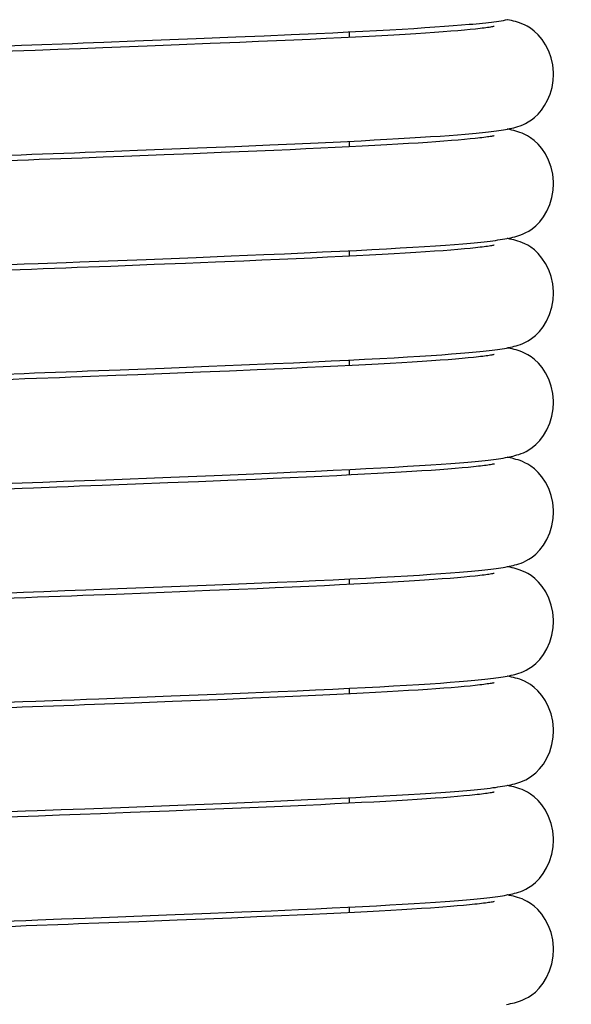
# Model space of a CAD drawing. Extents: x -559 to 3265, y -113 to 867.
# Tile 35 of 69: x 2974 to 2987, y 435 to 457. Entities that reach past the tile are written whole.
import ezdxf

# ---------------------------------------------------------------- set-up
doc = ezdxf.new("R2010")
doc.units = 0
doc.header["$LTSCALE"] = 2
doc.header["$MEASUREMENT"] = 0
doc.layers.get('0').update_dxf_attribs({"linetype": 'CONTINUOUS'})
doc.layers.get('DEFPOINTS').update_dxf_attribs({"linetype": 'CONTINUOUS'})
doc.layers.add('COSTRUZIONE', color=4, linetype='CONTINUOUS', lineweight=13)
doc.styles.add('ISO', font='tahoma.ttf')
doc.dimstyles.new('ISO-25', dxfattribs={"dimtxt": 20, "dimasz": 4, "dimexe": 1, "dimexo": 1.5, "dimgap": 1.5, "dimtad": 1, "dimdec": 0, "dimtxsty": 'ISO', "dimcen": 2.5, "dimclrd": 7, "dimclre": 7, "dimclrt": 7, "dimadec": 0, "dimazin": 0, "dimtfac": 1, "dimtdec": 0, "dimtmove": 0, "dimatfit": 3, "dimfxl": 1, "dimlwd": 13, "dimarcsym": 0})

# ---------------------------------------------------------------- blocks, each defined once
blk = doc.blocks.new('*D32')
at = {"layer": 'COSTRUZIONE', "color": 7, "lineweight": -2, "transparency": 16777216}
for p, q in [((2871.648, 599.245), (3041.657, 599.245)), ((2999.654, 73.672), (3041.657, 73.672))]:
    blk.add_line(p, q, dxfattribs=at)
at = {"layer": 'COSTRUZIONE', "color": 7, "lineweight": 13, "transparency": 16777216}
blk.add_line((3040.657, 77.672), (3040.657, 595.245), dxfattribs=at)
at = {"layer": 'COSTRUZIONE', "color": 7, "transparency": 16777216}
for points in [[(3039.99, 595.245), (3041.324, 595.245), (3040.657, 599.245)], [(3039.99, 77.672), (3041.324, 77.672), (3040.657, 73.672)]]:
    blk.add_solid(points, dxfattribs=at)
at = {"layer": 'DEFPOINTS', "color": 0, "transparency": 16777216}
for p in [(2870.148, 599.245), (3040.657, 599.245), (2998.154, 73.672)]:
    blk.add_point(p, dxfattribs=at)
at = {"layer": 'COSTRUZIONE', "color": 7, "transparency": 16777216, "insert": (3028.741, 336.459), "char_height": 20, "attachment_point": 5, "rotation": 90, "style": 'ISO'}
blk.add_mtext('525', dxfattribs=at)

msp = doc.modelspace()

# ---------------------------------------------------------------- linework, layer by layer
at = {"color": 7, "linetype": 'Continuous'}
for p, q in [((2982.206, 457.073), (2982.518, 457.089)), ((2982.518, 457.089), (2982.813, 457.106)), ((2982.813, 457.106), (2983.092, 457.122)), ((2983.092, 457.122), (2983.354, 457.137)), ((2983.354, 457.137), (2983.6, 457.153)), ((2983.6, 457.153), (2983.83, 457.168)), ((2983.83, 457.168), (2984.045, 457.183)), ((2984.045, 457.183), (2984.245, 457.198)), ((2984.349, 457.084), (2984.189, 457.071)), ((2984.245, 457.198), (2984.431, 457.213)), ((2984.494, 457.097), (2984.349, 457.084)), ((2984.431, 457.213), (2984.603, 457.228)), ((2984.625, 457.11), (2984.494, 457.097)), ((2984.743, 457.122), (2984.625, 457.11)), ((2977.074, 456.853), (2978.457, 456.907)), ((2978.457, 456.907), (2979.345, 456.943)), ((2979.345, 456.943), (2979.983, 456.97)), ((2979.983, 456.97), (2980.592, 456.996)), ((2980.654, 456.873), (2980.264, 456.856)), ((2980.592, 456.996), (2981.167, 457.023)), ((2981.027, 456.89), (2980.654, 456.873)), ((2981.384, 456.907), (2981.027, 456.89)), ((2981.167, 457.023), (2981.531, 457.04)), ((2981.722, 456.923), (2981.384, 456.907)), ((2981.531, 457.04), (2981.877, 457.057)), ((2982.044, 456.939), (2981.722, 456.923)), ((2981.877, 457.057), (2982.206, 457.073)), ((2981.904, 456.932), (2981.904, 457.058)), ((2982.349, 456.955), (2982.044, 456.939)), ((2982.637, 456.971), (2982.349, 456.955)), ((2982.907, 456.986), (2982.637, 456.971)), ((2983.161, 457.001), (2982.907, 456.986)), ((2983.399, 457.015), (2983.161, 457.001)), ((2983.62, 457.03), (2983.399, 457.015)), ((2983.825, 457.044), (2983.62, 457.03)), ((2984.015, 457.058), (2983.825, 457.044)), ((2984.189, 457.071), (2984.015, 457.058)), ((2977.349, 456.737), (2976.352, 456.699)), ((2976.372, 456.826), (2977.074, 456.853)), ((2978.073, 456.765), (2977.349, 456.737)), ((2978.77, 456.793), (2978.073, 456.765)), ((2979.434, 456.82), (2978.77, 456.793)), ((2979.857, 456.838), (2979.434, 456.82)), ((2980.264, 456.856), (2979.857, 456.838)), ((2982.744, 454.64), (2983.012, 454.655)), ((2983.012, 454.655), (2983.266, 454.67)), ((2983.266, 454.67), (2983.507, 454.685)), ((2983.507, 454.685), (2983.734, 454.7)), ((2983.734, 454.7), (2983.949, 454.714)), ((2983.949, 454.714), (2984.15, 454.729)), ((2984.15, 454.729), (2984.339, 454.744)), ((2984.339, 454.744), (2984.515, 454.758)), ((2984.624, 454.648), (2984.496, 454.635)), ((2984.515, 454.758), (2984.679, 454.773)), ((2984.74, 454.66), (2984.624, 454.648)), ((2977.132, 454.393), (2978.48, 454.446)), ((2978.48, 454.446), (2979.322, 454.48)), ((2979.322, 454.48), (2980.114, 454.514)), ((2980.114, 454.514), (2980.673, 454.538)), ((2980.921, 454.423), (2980.567, 454.407)), ((2980.673, 454.538), (2981.202, 454.562)), ((2981.261, 454.439), (2980.921, 454.423)), ((2981.202, 454.562), (2981.701, 454.586)), ((2981.587, 454.455), (2981.261, 454.439)), ((2981.899, 454.47), (2981.587, 454.455)), ((2981.701, 454.586), (2982.168, 454.609)), ((2982.195, 454.485), (2981.899, 454.47)), ((2981.904, 454.47), (2981.904, 454.596)), ((2982.168, 454.609), (2982.463, 454.625)), ((2982.477, 454.5), (2982.195, 454.485)), ((2982.463, 454.625), (2982.744, 454.64)), ((2982.744, 454.515), (2982.477, 454.5)), ((2982.996, 454.529), (2982.744, 454.515)), ((2983.232, 454.543), (2982.996, 454.529)), ((2983.454, 454.557), (2983.232, 454.543)), ((2983.662, 454.571), (2983.454, 454.557)), ((2983.855, 454.584), (2983.662, 454.571)), ((2984.035, 454.597), (2983.855, 454.584)), ((2984.201, 454.61), (2984.035, 454.597)), ((2984.355, 454.623), (2984.201, 454.61)), ((2984.496, 454.635), (2984.355, 454.623)), ((2976.824, 454.255), (2976.358, 454.237)), ((2976.43, 454.367), (2977.132, 454.393)), ((2977.732, 454.29), (2976.824, 454.255)), ((2978.387, 454.316), (2977.732, 454.29)), ((2979.018, 454.341), (2978.387, 454.316)), ((2979.622, 454.366), (2979.018, 454.341)), ((2980.199, 454.391), (2979.622, 454.366)), ((2980.567, 454.407), (2980.199, 454.391)), ((2983.048, 452.195), (2983.333, 452.212)), ((2983.333, 452.212), (2983.597, 452.229)), ((2983.597, 452.229), (2983.841, 452.245)), ((2983.841, 452.245), (2984.066, 452.261)), ((2984.066, 452.261), (2984.272, 452.277)), ((2984.272, 452.277), (2984.461, 452.292)), ((2977.331, 451.939), (2978.456, 451.984)), ((2978.456, 451.984), (2979.245, 452.015)), ((2979.245, 452.015), (2979.981, 452.046)), ((2979.981, 452.046), (2980.444, 452.066)), ((2980.444, 452.066), (2980.883, 452.086)), ((2980.883, 452.086), (2981.299, 452.105)), ((2981.414, 451.985), (2981.068, 451.968)), ((2981.299, 452.105), (2981.692, 452.124)), ((2981.746, 452.001), (2981.414, 451.985)), ((2981.692, 452.124), (2982.064, 452.142)), ((2982.061, 452.016), (2981.746, 452.001)), ((2981.904, 452.008), (2981.904, 452.134)), ((2982.36, 452.032), (2982.061, 452.016)), ((2982.064, 452.142), (2982.413, 452.16)), ((2982.644, 452.047), (2982.36, 452.032)), ((2982.413, 452.16), (2982.741, 452.178)), ((2982.911, 452.062), (2982.644, 452.047)), ((2982.741, 452.178), (2983.048, 452.195)), ((2983.163, 452.077), (2982.911, 452.062)), ((2983.399, 452.092), (2983.163, 452.077)), ((2983.62, 452.106), (2983.399, 452.092)), ((2983.825, 452.12), (2983.62, 452.106)), ((2984.015, 452.134), (2983.825, 452.12)), ((2984.189, 452.148), (2984.015, 452.134)), ((2984.349, 452.161), (2984.189, 452.148)), ((2984.495, 452.174), (2984.349, 452.161)), ((2984.626, 452.186), (2984.495, 452.174)), ((2984.744, 452.198), (2984.626, 452.186)), ((2978.214, 451.847), (2977.51, 451.82)), ((2978.887, 451.874), (2978.214, 451.847)), ((2979.527, 451.901), (2978.887, 451.874)), ((2979.935, 451.918), (2979.527, 451.901)), ((2980.328, 451.935), (2979.935, 451.918)), ((2980.705, 451.952), (2980.328, 451.935)), ((2981.068, 451.968), (2980.705, 451.952)), ((2983.488, 449.76), (2983.746, 449.777)), ((2983.746, 449.777), (2983.984, 449.793)), ((2983.984, 449.793), (2984.205, 449.81)), ((2978.738, 449.533), (2979.476, 449.563)), ((2979.476, 449.563), (2980.189, 449.593)), ((2980.189, 449.593), (2980.644, 449.613)), ((2980.644, 449.613), (2981.08, 449.633)), ((2981.08, 449.633), (2981.493, 449.653)), ((2981.493, 449.653), (2981.883, 449.671)), ((2981.964, 449.55), (2981.646, 449.534)), ((2981.883, 449.671), (2982.248, 449.69)), ((2981.904, 449.547), (2981.904, 449.673)), ((2982.267, 449.565), (2981.964, 449.55)), ((2982.248, 449.69), (2982.591, 449.708)), ((2982.554, 449.581), (2982.267, 449.565)), ((2982.826, 449.596), (2982.554, 449.581)), ((2982.591, 449.708), (2982.911, 449.726)), ((2983.082, 449.611), (2982.826, 449.596)), ((2982.911, 449.726), (2983.21, 449.743)), ((2983.322, 449.625), (2983.082, 449.611)), ((2983.21, 449.743), (2983.488, 449.76)), ((2983.547, 449.64), (2983.322, 449.625)), ((2983.756, 449.654), (2983.547, 449.64)), ((2983.951, 449.668), (2983.756, 449.654)), ((2984.13, 449.681), (2983.951, 449.668)), ((2984.295, 449.694), (2984.13, 449.681)), ((2984.445, 449.707), (2984.295, 449.694)), ((2984.581, 449.72), (2984.445, 449.707)), ((2984.703, 449.732), (2984.581, 449.72)), ((2977.142, 449.344), (2976.647, 449.325)), ((2976.741, 449.455), (2977.736, 449.493)), ((2977.863, 449.372), (2977.142, 449.344)), ((2977.736, 449.493), (2978.738, 449.533)), ((2978.552, 449.399), (2977.863, 449.372)), ((2979.207, 449.426), (2978.552, 449.399)), ((2979.827, 449.452), (2979.207, 449.426)), ((2980.221, 449.469), (2979.827, 449.452)), ((2980.6, 449.485), (2980.221, 449.469)), ((2980.964, 449.502), (2980.6, 449.485)), ((2981.313, 449.518), (2980.964, 449.502)), ((2981.646, 449.534), (2981.313, 449.518)), ((2983.736, 447.315), (2983.97, 447.331)), ((2983.97, 447.331), (2984.186, 447.346)), ((2984.186, 447.346), (2984.386, 447.362)), ((2984.386, 447.362), (2984.479, 447.37)), ((2979.581, 447.106), (2980.275, 447.135)), ((2980.275, 447.135), (2980.717, 447.155)), ((2980.717, 447.155), (2981.141, 447.174)), ((2981.141, 447.174), (2981.542, 447.193)), ((2981.542, 447.193), (2981.921, 447.212)), ((2981.904, 447.085), (2981.904, 447.211)), ((2981.921, 447.212), (2982.277, 447.23)), ((2982.537, 447.118), (2982.247, 447.103)), ((2982.277, 447.23), (2982.61, 447.247)), ((2982.81, 447.133), (2982.537, 447.118)), ((2982.61, 447.247), (2982.922, 447.265)), ((2983.068, 447.148), (2982.81, 447.133)), ((2982.922, 447.265), (2983.213, 447.282)), ((2983.31, 447.163), (2983.068, 447.148)), ((2983.213, 447.282), (2983.484, 447.298)), ((2983.536, 447.177), (2983.31, 447.163)), ((2983.484, 447.298), (2983.736, 447.315)), ((2983.747, 447.191), (2983.536, 447.177)), ((2983.943, 447.205), (2983.747, 447.191)), ((2984.124, 447.219), (2983.943, 447.205)), ((2984.289, 447.232), (2984.124, 447.219)), ((2984.441, 447.245), (2984.289, 447.232)), ((2984.578, 447.258), (2984.441, 447.245)), ((2984.7, 447.27), (2984.578, 447.258)), ((2976.421, 446.981), (2977.882, 447.037)), ((2977.814, 446.908), (2977.089, 446.88)), ((2978.508, 446.935), (2977.814, 446.908)), ((2977.882, 447.037), (2978.862, 447.076)), ((2979.167, 446.962), (2978.508, 446.935)), ((2978.862, 447.076), (2979.581, 447.106)), ((2979.792, 446.988), (2979.167, 446.962)), ((2980.189, 447.005), (2979.792, 446.988)), ((2980.57, 447.022), (2980.189, 447.005)), ((2980.936, 447.039), (2980.57, 447.022)), ((2981.287, 447.055), (2980.936, 447.039)), ((2981.622, 447.071), (2981.287, 447.055)), ((2981.943, 447.087), (2981.622, 447.071)), ((2982.247, 447.103), (2981.943, 447.087)), ((2977.089, 446.88), (2976.339, 446.851)), ((2984.182, 444.884), (2984.382, 444.9)), ((2984.382, 444.9), (2984.475, 444.908)), ((2979.589, 444.644), (2980.278, 444.674)), ((2980.278, 444.674), (2980.719, 444.693)), ((2980.719, 444.693), (2981.141, 444.712)), ((2981.141, 444.712), (2981.541, 444.731)), ((2981.541, 444.731), (2981.919, 444.75)), ((2981.904, 444.623), (2981.904, 444.749)), ((2981.919, 444.75), (2982.275, 444.768)), ((2982.275, 444.768), (2982.608, 444.785)), ((2982.872, 444.675), (2982.599, 444.66)), ((2982.608, 444.785), (2982.919, 444.803)), ((2983.129, 444.69), (2982.872, 444.675)), ((2982.919, 444.803), (2983.21, 444.82)), ((2983.369, 444.705), (2983.129, 444.69)), ((2983.21, 444.82), (2983.481, 444.836)), ((2983.594, 444.719), (2983.369, 444.705)), ((2983.481, 444.836), (2983.733, 444.853)), ((2983.803, 444.733), (2983.594, 444.719)), ((2983.733, 444.853), (2983.966, 444.869)), ((2983.996, 444.747), (2983.803, 444.733)), ((2983.966, 444.869), (2984.182, 444.884)), ((2984.174, 444.761), (2983.996, 444.747)), ((2984.338, 444.774), (2984.174, 444.761)), ((2984.486, 444.787), (2984.338, 444.774)), ((2984.62, 444.8), (2984.486, 444.787)), ((2984.739, 444.812), (2984.62, 444.8)), ((2976.687, 444.529), (2977.901, 444.576)), ((2978.086, 444.457), (2977.38, 444.429)), ((2977.901, 444.576), (2978.874, 444.615)), ((2978.765, 444.484), (2978.086, 444.457)), ((2979.415, 444.511), (2978.765, 444.484)), ((2978.874, 444.615), (2979.589, 444.644)), ((2979.83, 444.528), (2979.415, 444.511)), ((2980.231, 444.545), (2979.83, 444.528)), ((2980.617, 444.562), (2980.231, 444.545)), ((2980.988, 444.579), (2980.617, 444.562)), ((2981.343, 444.596), (2980.988, 444.579)), ((2981.681, 444.612), (2981.343, 444.596)), ((2982.004, 444.628), (2981.681, 444.612)), ((2982.31, 444.644), (2982.004, 444.628)), ((2982.599, 444.66), (2982.31, 444.644)), ((2977.38, 444.429), (2976.651, 444.401)), ((2980.73, 442.232), (2981.141, 442.251)), ((2981.141, 442.251), (2981.533, 442.269)), ((2981.533, 442.269), (2981.905, 442.287)), ((2981.904, 442.161), (2981.904, 442.287)), ((2981.905, 442.287), (2982.257, 442.305)), ((2982.257, 442.305), (2982.589, 442.323)), ((2982.589, 442.323), (2982.901, 442.34)), ((2982.901, 442.34), (2983.194, 442.357)), ((2983.235, 442.235), (2983.002, 442.221)), ((2983.194, 442.357), (2983.467, 442.374)), ((2983.455, 442.248), (2983.235, 442.235)), ((2983.66, 442.262), (2983.455, 442.248)), ((2983.467, 442.374), (2983.722, 442.39)), ((2983.852, 442.275), (2983.66, 442.262)), ((2983.722, 442.39), (2983.958, 442.406)), ((2984.031, 442.288), (2983.852, 442.275)), ((2983.958, 442.406), (2984.176, 442.422)), ((2984.197, 442.301), (2984.031, 442.288)), ((2984.176, 442.422), (2984.377, 442.438)), ((2984.351, 442.314), (2984.197, 442.301)), ((2984.492, 442.326), (2984.351, 442.314)), ((2984.377, 442.438), (2984.471, 442.446)), ((2984.621, 442.338), (2984.492, 442.326)), ((2984.737, 442.35), (2984.621, 442.338)), ((2977.888, 442.114), (2978.902, 442.154)), ((2978.542, 442.013), (2977.92, 441.989)), ((2979.143, 442.038), (2978.542, 442.013)), ((2978.902, 442.154), (2979.621, 442.184)), ((2979.721, 442.062), (2979.143, 442.038)), ((2979.621, 442.184), (2980.3, 442.213)), ((2980.276, 442.086), (2979.721, 442.062)), ((2980.631, 442.101), (2980.276, 442.086)), ((2980.3, 442.213), (2980.73, 442.232)), ((2980.974, 442.117), (2980.631, 442.101)), ((2981.304, 442.132), (2980.974, 442.117)), ((2981.622, 442.147), (2981.304, 442.132)), ((2981.926, 442.162), (2981.622, 442.147)), ((2982.216, 442.177), (2981.926, 442.162)), ((2982.492, 442.192), (2982.216, 442.177)), ((2982.754, 442.206), (2982.492, 442.192)), ((2983.002, 442.221), (2982.754, 442.206)), ((2977.058, 441.955), (2976.615, 441.938)), ((2977.92, 441.989), (2977.058, 441.955)), ((2980.968, 439.781), (2981.346, 439.798)), ((2981.346, 439.798), (2981.705, 439.816)), ((2981.705, 439.816), (2982.046, 439.833)), ((2981.904, 439.7), (2981.904, 439.825)), ((2982.046, 439.833), (2982.37, 439.849)), ((2982.37, 439.849), (2982.676, 439.866)), ((2982.676, 439.866), (2982.966, 439.882)), ((2982.966, 439.882), (2983.239, 439.898)), ((2983.239, 439.898), (2983.496, 439.914)), ((2983.64, 439.799), (2983.432, 439.785)), ((2983.496, 439.914), (2983.737, 439.929)), ((2983.835, 439.812), (2983.64, 439.799)), ((2983.737, 439.929), (2983.963, 439.945)), ((2984.016, 439.825), (2983.835, 439.812)), ((2983.963, 439.945), (2984.173, 439.96)), ((2984.184, 439.838), (2984.016, 439.825)), ((2984.173, 439.96), (2984.367, 439.975)), ((2984.339, 439.851), (2984.184, 439.838)), ((2984.482, 439.864), (2984.339, 439.851)), ((2984.367, 439.975), (2984.548, 439.99)), ((2984.612, 439.876), (2984.482, 439.864)), ((2984.73, 439.888), (2984.612, 439.876)), ((2976.748, 439.608), (2978.044, 439.658)), ((2978.044, 439.658), (2979.025, 439.698)), ((2979.025, 439.698), (2979.717, 439.726)), ((2979.66, 439.597), (2979.077, 439.573)), ((2980.219, 439.621), (2979.66, 439.597)), ((2979.717, 439.726), (2980.364, 439.754)), ((2980.578, 439.637), (2980.219, 439.621)), ((2980.364, 439.754), (2980.968, 439.781)), ((2980.924, 439.653), (2980.578, 439.637)), ((2981.258, 439.668), (2980.924, 439.653)), ((2981.578, 439.684), (2981.258, 439.668)), ((2981.885, 439.699), (2981.578, 439.684)), ((2982.179, 439.714), (2981.885, 439.699)), ((2982.458, 439.728), (2982.179, 439.714)), ((2982.723, 439.743), (2982.458, 439.728)), ((2982.974, 439.757), (2982.723, 439.743)), ((2983.21, 439.771), (2982.974, 439.757)), ((2983.432, 439.785), (2983.21, 439.771)), ((2976.973, 439.49), (2976.3, 439.464)), ((2977.842, 439.524), (2976.973, 439.49)), ((2978.471, 439.549), (2977.842, 439.524)), ((2979.077, 439.573), (2978.471, 439.549)), ((2981.517, 437.345), (2981.867, 437.362)), ((2981.867, 437.362), (2982.2, 437.379)), ((2981.904, 437.238), (2981.904, 437.364)), ((2982.2, 437.379), (2982.515, 437.395)), ((2982.515, 437.395), (2982.813, 437.411)), ((2982.813, 437.411), (2983.095, 437.427)), ((2983.095, 437.427), (2983.36, 437.443)), ((2983.36, 437.443), (2983.609, 437.459)), ((2983.609, 437.459), (2983.843, 437.475)), ((2983.843, 437.475), (2984.06, 437.49)), ((2984.335, 437.389), (2984.179, 437.376)), ((2984.478, 437.402), (2984.335, 437.389)), ((2984.359, 437.513), (2984.539, 437.528)), ((2984.609, 437.414), (2984.478, 437.402)), ((2984.727, 437.426), (2984.609, 437.414)), ((2977.784, 437.186), (2978.776, 437.226)), ((2978.776, 437.226), (2979.48, 437.255)), ((2979.823, 437.143), (2979.246, 437.118)), ((2979.48, 437.255), (2980.142, 437.283)), ((2980.376, 437.166), (2979.823, 437.143)), ((2980.142, 437.283), (2980.76, 437.31)), ((2980.729, 437.182), (2980.376, 437.166)), ((2981.071, 437.198), (2980.729, 437.182)), ((2980.76, 437.31), (2981.148, 437.327)), ((2981.399, 437.213), (2981.071, 437.198)), ((2981.148, 437.327), (2981.517, 437.345)), ((2981.715, 437.228), (2981.399, 437.213)), ((2982.016, 437.244), (2981.715, 437.228)), ((2982.304, 437.258), (2982.016, 437.244)), ((2982.578, 437.273), (2982.304, 437.258)), ((2982.838, 437.288), (2982.578, 437.273)), ((2983.083, 437.302), (2982.838, 437.288)), ((2983.313, 437.316), (2983.083, 437.302)), ((2983.53, 437.33), (2983.313, 437.316)), ((2983.732, 437.343), (2983.53, 437.33)), ((2983.921, 437.357), (2983.732, 437.343)), ((2976.94, 437.027), (2976.264, 437.001)), ((2978.646, 437.094), (2978.023, 437.069)), ((2979.246, 437.118), (2978.646, 437.094))]:
    msp.add_line(p, q, dxfattribs=at)
for points in [[(2984.603, 457.228), (2984.683, 457.235), (2984.761, 457.242), (2984.835, 457.25), (2984.906, 457.257), (2984.974, 457.264), (2985.039, 457.272), (2985.102, 457.279), (2985.161, 457.286), (2985.218, 457.294), (2985.272, 457.302), (2985.324, 457.309), (2985.374, 457.317), (2985.423, 457.326), (2985.469, 457.334)], [(2986.503, 456.101), (2986.502, 456.145), (2986.486, 456.313), (2986.449, 456.474), (2986.394, 456.627), (2986.323, 456.768), (2986.243, 456.89), (2986.158, 456.992), (2986.069, 457.076), (2985.985, 457.139), (2985.912, 457.184), (2985.849, 457.216), (2985.791, 457.241), (2985.737, 457.261), (2985.69, 457.277), (2985.644, 457.29), (2985.599, 457.302), (2985.556, 457.312), (2985.512, 457.321), (2985.467, 457.33), (2985.458, 457.332)], [(2985.165, 457.181), (2985.163, 457.181), (2985.156, 457.179), (2985.143, 457.176), (2985.126, 457.173), (2985.105, 457.169), (2985.079, 457.165), (2985.05, 457.16), (2985.016, 457.155), (2984.979, 457.15), (2984.939, 457.145), (2984.895, 457.139), (2984.848, 457.133), (2984.797, 457.128), (2984.743, 457.122)], [(2974.824, 456.641), (2974.57, 456.631), (2974.316, 456.621), (2973.561, 456.593)], [(2974.074, 456.739), (2974.522, 456.756), (2974.749, 456.765), (2974.978, 456.773), (2975.439, 456.791)], [(2976.352, 456.699), (2975.845, 456.679), (2975.59, 456.67), (2975.335, 456.66), (2974.824, 456.641)], [(2975.439, 456.791), (2975.671, 456.8), (2975.905, 456.808), (2976.372, 456.826)], [(2984.679, 454.773), (2984.757, 454.78), (2984.831, 454.787), (2984.902, 454.795), (2984.971, 454.802), (2985.036, 454.809), (2985.099, 454.817), (2985.159, 454.824), (2985.216, 454.832), (2985.271, 454.84), (2985.324, 454.847), (2985.374, 454.855), (2985.422, 454.864), (2985.469, 454.872), (2985.515, 454.881), (2985.561, 454.891), (2985.606, 454.902), (2985.652, 454.915), (2985.701, 454.929), (2985.753, 454.947), (2985.808, 454.968), (2985.868, 454.996), (2985.934, 455.031), (2986.003, 455.076), (2986.077, 455.133), (2986.153, 455.205), (2986.229, 455.294), (2986.302, 455.399), (2986.368, 455.52), (2986.425, 455.656), (2986.469, 455.804), (2986.496, 455.962), (2986.503, 456.101)], [(2986.503, 453.639), (2986.502, 453.683), (2986.485, 453.853), (2986.448, 454.016), (2986.391, 454.171), (2986.32, 454.312), (2986.24, 454.433), (2986.155, 454.533), (2986.069, 454.614), (2985.987, 454.676), (2985.916, 454.72), (2985.855, 454.752), (2985.797, 454.777), (2985.745, 454.797), (2985.698, 454.812), (2985.652, 454.826), (2985.608, 454.838), (2985.564, 454.848), (2985.519, 454.858), (2985.474, 454.867), (2985.458, 454.87)], [(2985.164, 454.719), (2985.162, 454.719), (2985.154, 454.717), (2985.141, 454.714), (2985.123, 454.711), (2985.102, 454.707), (2985.076, 454.703), (2985.046, 454.698), (2985.013, 454.693), (2984.975, 454.688), (2984.935, 454.682), (2984.891, 454.677), (2984.844, 454.671), (2984.794, 454.665), (2984.74, 454.66)], [(2975.405, 454.201), (2974.92, 454.183), (2974.676, 454.173), (2974.431, 454.164), (2973.939, 454.145)], [(2974.036, 454.276), (2974.515, 454.294), (2974.755, 454.303), (2974.995, 454.312), (2975.476, 454.33)], [(2976.358, 454.237), (2975.885, 454.219), (2975.646, 454.21), (2975.405, 454.201)], [(2975.476, 454.33), (2975.716, 454.339), (2975.954, 454.348), (2976.43, 454.367)], [(2984.461, 452.292), (2984.55, 452.299), (2984.635, 452.307), (2984.716, 452.314), (2984.793, 452.322), (2984.868, 452.329), (2984.939, 452.337), (2985.007, 452.344), (2985.072, 452.352), (2985.134, 452.359), (2985.194, 452.367), (2985.25, 452.375), (2985.304, 452.383), (2985.356, 452.391), (2985.405, 452.399), (2985.452, 452.407), (2985.498, 452.416), (2985.542, 452.425), (2985.586, 452.435), (2985.629, 452.446), (2985.673, 452.459), (2985.719, 452.473), (2985.767, 452.49), (2985.821, 452.512), (2985.881, 452.54), (2985.946, 452.576), (2986.02, 452.626), (2986.103, 452.695), (2986.191, 452.785), (2986.274, 452.894), (2986.351, 453.023), (2986.417, 453.171), (2986.466, 453.331), (2986.495, 453.499), (2986.503, 453.639)], [(2985.166, 452.258), (2985.164, 452.258), (2985.157, 452.256), (2985.144, 452.253), (2985.126, 452.25), (2985.105, 452.246), (2985.079, 452.241), (2985.05, 452.237), (2985.017, 452.232), (2984.98, 452.227), (2984.939, 452.221), (2984.896, 452.216), (2984.848, 452.21), (2984.798, 452.204), (2984.744, 452.198)], [(2986.504, 451.177), (2986.503, 451.219), (2986.486, 451.39), (2986.448, 451.553), (2986.393, 451.707), (2986.321, 451.848), (2986.241, 451.969), (2986.157, 452.069), (2986.072, 452.15), (2985.99, 452.212), (2985.92, 452.256), (2985.858, 452.288), (2985.801, 452.313), (2985.748, 452.334), (2985.7, 452.35), (2985.654, 452.364), (2985.608, 452.376), (2985.563, 452.387), (2985.517, 452.397), (2985.47, 452.406), (2985.458, 452.408)], [(2973.95, 451.811), (2974.583, 451.835), (2974.898, 451.847), (2975.522, 451.87)], [(2976.279, 451.772), (2975.773, 451.753), (2975.518, 451.743), (2975.262, 451.734), (2975.005, 451.724), (2974.748, 451.714), (2974.49, 451.704), (2973.977, 451.685)], [(2975.522, 451.87), (2975.831, 451.882), (2977.331, 451.939)], [(2977.51, 451.82), (2976.53, 451.782), (2976.279, 451.772)], [(2984.407, 449.826), (2984.502, 449.834), (2984.593, 449.841), (2984.679, 449.849), (2984.762, 449.857), (2984.84, 449.865), (2984.915, 449.873), (2984.986, 449.88), (2985.054, 449.888), (2985.118, 449.896), (2985.179, 449.904), (2985.237, 449.911), (2985.292, 449.919), (2985.345, 449.927), (2985.395, 449.935), (2985.442, 449.944), (2985.488, 449.952), (2985.533, 449.962), (2985.576, 449.971), (2985.618, 449.982), (2985.663, 449.994), (2985.709, 450.008), (2985.757, 450.024), (2985.811, 450.046), (2985.87, 450.073), (2985.934, 450.107), (2986.008, 450.155), (2986.093, 450.224), (2986.183, 450.314), (2986.268, 450.423), (2986.346, 450.551), (2986.414, 450.7), (2986.464, 450.86), (2986.495, 451.027), (2986.504, 451.177)], [(2984.205, 449.81), (2984.308, 449.818), (2984.407, 449.826)], [(2985.166, 449.796), (2985.165, 449.796), (2985.158, 449.795), (2985.146, 449.792), (2985.13, 449.789), (2985.109, 449.785), (2985.085, 449.781), (2985.056, 449.776), (2985.024, 449.771), (2984.988, 449.766), (2984.949, 449.761), (2984.907, 449.755), (2984.861, 449.75), (2984.812, 449.744), (2984.759, 449.738), (2984.703, 449.732)], [(2986.504, 448.716), (2986.503, 448.754), (2986.487, 448.924), (2986.45, 449.086), (2986.395, 449.24), (2986.324, 449.382), (2986.245, 449.503), (2986.162, 449.603), (2986.076, 449.685), (2985.995, 449.747), (2985.924, 449.792), (2985.862, 449.824), (2985.805, 449.85), (2985.753, 449.87), (2985.705, 449.886), (2985.659, 449.9), (2985.614, 449.913), (2985.57, 449.923), (2985.525, 449.933), (2985.479, 449.943), (2985.457, 449.947)], [(2974.118, 449.355), (2974.579, 449.373), (2974.812, 449.382), (2975.048, 449.391), (2975.524, 449.409)], [(2976.647, 449.325), (2975.886, 449.296), (2975.63, 449.286), (2975.372, 449.276), (2974.854, 449.256)], [(2975.524, 449.409), (2975.764, 449.418), (2976.007, 449.427), (2976.741, 449.455)], [(2974.854, 449.256), (2974.594, 449.247), (2974.334, 449.237), (2973.302, 449.197)], [(2984.479, 447.37), (2984.569, 447.377), (2984.655, 447.385), (2984.736, 447.393), (2984.815, 447.4), (2984.889, 447.408), (2984.96, 447.416), (2985.027, 447.423), (2985.092, 447.431), (2985.153, 447.438), (2985.211, 447.446), (2985.266, 447.454), (2985.319, 447.461), (2985.369, 447.469), (2985.417, 447.478), (2985.463, 447.486), (2985.507, 447.495), (2985.55, 447.504), (2985.593, 447.514), (2985.634, 447.524), (2985.678, 447.537), (2985.723, 447.551), (2985.77, 447.568), (2985.824, 447.589), (2985.883, 447.617), (2985.947, 447.653), (2986.021, 447.702), (2986.105, 447.772), (2986.193, 447.863), (2986.277, 447.973), (2986.353, 448.102), (2986.419, 448.25), (2986.467, 448.409), (2986.496, 448.575), (2986.504, 448.716)], [(2985.166, 447.335), (2985.165, 447.334), (2985.158, 447.333), (2985.146, 447.33), (2985.129, 447.327), (2985.109, 447.323), (2985.084, 447.319), (2985.056, 447.314), (2985.023, 447.309), (2984.987, 447.304), (2984.948, 447.299), (2984.905, 447.293), (2984.859, 447.288), (2984.81, 447.282), (2984.757, 447.276), (2984.7, 447.27)], [(2986.504, 446.254), (2986.503, 446.295), (2986.486, 446.465), (2986.449, 446.628), (2986.393, 446.783), (2986.322, 446.924), (2986.242, 447.045), (2986.158, 447.145), (2986.072, 447.226), (2985.991, 447.288), (2985.921, 447.332), (2985.859, 447.364), (2985.802, 447.389), (2985.749, 447.41), (2985.702, 447.426), (2985.656, 447.439), (2985.611, 447.451), (2985.567, 447.462), (2985.522, 447.472), (2985.476, 447.481), (2985.457, 447.485)], [(2974.083, 446.892), (2974.537, 446.909), (2974.767, 446.918), (2974.999, 446.927), (2975.467, 446.945)], [(2975.467, 446.945), (2975.704, 446.954), (2975.942, 446.963), (2976.421, 446.981)], [(2974.793, 446.792), (2974.533, 446.783), (2974.013, 446.763)], [(2976.339, 446.851), (2975.828, 446.832), (2975.57, 446.822), (2975.312, 446.812), (2974.793, 446.792)], [(2984.475, 444.908), (2984.565, 444.915), (2984.651, 444.923), (2984.733, 444.931), (2984.811, 444.938), (2984.886, 444.946), (2984.957, 444.953), (2985.024, 444.961), (2985.089, 444.969), (2985.15, 444.976), (2985.208, 444.984), (2985.264, 444.992), (2985.317, 444.999), (2985.367, 445.007), (2985.415, 445.015), (2985.462, 445.024), (2985.506, 445.033), (2985.55, 445.042), (2985.592, 445.052), (2985.634, 445.063), (2985.678, 445.075), (2985.723, 445.089), (2985.77, 445.106), (2985.823, 445.127), (2985.882, 445.155), (2985.946, 445.191), (2986.019, 445.239), (2986.103, 445.308), (2986.19, 445.399), (2986.274, 445.508), (2986.351, 445.637), (2986.417, 445.785), (2986.466, 445.944), (2986.496, 446.111), (2986.504, 446.254)], [(2986.504, 443.792), (2986.503, 443.829), (2986.487, 443.999), (2986.451, 444.161), (2986.396, 444.315), (2986.326, 444.456), (2986.247, 444.577), (2986.163, 444.678), (2986.078, 444.76), (2985.996, 444.823), (2985.926, 444.867), (2985.864, 444.9), (2985.807, 444.926), (2985.754, 444.946), (2985.707, 444.962), (2985.662, 444.976), (2985.617, 444.988), (2985.573, 444.999), (2985.529, 445.009), (2985.484, 445.018), (2985.457, 445.023)], [(2985.166, 444.873), (2985.164, 444.872), (2985.156, 444.871), (2985.143, 444.868), (2985.125, 444.864), (2985.104, 444.86), (2985.078, 444.856), (2985.048, 444.851), (2985.015, 444.846), (2984.978, 444.841), (2984.937, 444.836), (2984.893, 444.83), (2984.845, 444.824), (2984.794, 444.818), (2984.739, 444.812)], [(2974.108, 444.431), (2974.563, 444.449), (2974.793, 444.457), (2975.025, 444.466), (2975.493, 444.484)], [(2975.493, 444.484), (2975.73, 444.493), (2975.967, 444.502), (2976.687, 444.529)], [(2975.392, 444.353), (2974.877, 444.334), (2974.618, 444.324), (2974.357, 444.314), (2973.571, 444.284)], [(2976.651, 444.401), (2975.901, 444.373), (2975.648, 444.363), (2975.392, 444.353)], [(2984.471, 442.446), (2984.561, 442.453), (2984.647, 442.461), (2984.729, 442.469), (2984.807, 442.476), (2984.882, 442.484), (2984.953, 442.491), (2985.021, 442.499), (2985.085, 442.506), (2985.147, 442.514), (2985.205, 442.522), (2985.261, 442.529), (2985.314, 442.537), (2985.365, 442.545), (2985.414, 442.553), (2985.46, 442.562), (2985.505, 442.571), (2985.549, 442.58), (2985.592, 442.59), (2985.634, 442.601), (2985.679, 442.613), (2985.724, 442.628), (2985.771, 442.644), (2985.824, 442.666), (2985.883, 442.694), (2985.947, 442.73), (2986.02, 442.779), (2986.104, 442.847), (2986.191, 442.937), (2986.274, 443.046), (2986.351, 443.174), (2986.417, 443.322), (2986.466, 443.48), (2986.496, 443.647), (2986.504, 443.792)], [(2986.504, 441.331), (2986.503, 441.376), (2986.485, 441.547), (2986.447, 441.711), (2986.39, 441.865), (2986.318, 442.007), (2986.237, 442.128), (2986.152, 442.227), (2986.066, 442.308), (2985.985, 442.369), (2985.914, 442.413), (2985.852, 442.444), (2985.794, 442.469), (2985.742, 442.489), (2985.694, 442.505), (2985.648, 442.518), (2985.603, 442.53), (2985.558, 442.541), (2985.513, 442.551), (2985.466, 442.56), (2985.458, 442.561)], [(2985.164, 442.411), (2985.162, 442.41), (2985.154, 442.408), (2985.14, 442.405), (2985.122, 442.402), (2985.1, 442.398), (2985.074, 442.394), (2985.044, 442.389), (2985.011, 442.384), (2984.973, 442.379), (2984.933, 442.373), (2984.889, 442.368), (2984.841, 442.362), (2984.791, 442.356), (2984.737, 442.35)], [(2974.843, 441.998), (2975.417, 442.019), (2975.702, 442.03), (2975.985, 442.041), (2976.265, 442.051), (2977.888, 442.114)], [(2974.77, 441.868), (2974.532, 441.859), (2974.294, 441.85), (2973.572, 441.822)], [(2973.97, 441.964), (2974.553, 441.987), (2974.843, 441.998)], [(2976.615, 441.938), (2975.936, 441.912), (2975.706, 441.903), (2975.474, 441.895), (2975.241, 441.886), (2974.77, 441.868)], [(2984.548, 439.99), (2984.633, 439.998), (2984.714, 440.005), (2984.792, 440.013), (2984.867, 440.02), (2984.938, 440.028), (2985.006, 440.035), (2985.072, 440.043), (2985.134, 440.051), (2985.194, 440.058), (2985.25, 440.066), (2985.304, 440.074), (2985.356, 440.082), (2985.405, 440.09), (2985.452, 440.098), (2985.497, 440.107), (2985.542, 440.117), (2985.585, 440.126), (2985.627, 440.137), (2985.672, 440.15), (2985.717, 440.164), (2985.765, 440.181), (2985.819, 440.202), (2985.878, 440.23), (2985.942, 440.265), (2986.016, 440.314), (2986.1, 440.383), (2986.188, 440.473), (2986.273, 440.583), (2986.35, 440.712), (2986.416, 440.86), (2986.466, 441.019), (2986.495, 441.186), (2986.504, 441.331)], [(2986.503, 438.869), (2986.502, 438.913), (2986.485, 439.083), (2986.447, 439.247), (2986.391, 439.401), (2986.319, 439.543), (2986.239, 439.664), (2986.154, 439.763), (2986.068, 439.844), (2985.987, 439.906), (2985.916, 439.949), (2985.854, 439.981), (2985.797, 440.006), (2985.744, 440.026), (2985.697, 440.042), (2985.651, 440.056), (2985.605, 440.068), (2985.561, 440.078), (2985.515, 440.088), (2985.468, 440.098), (2985.458, 440.1)], [(2985.164, 439.949), (2985.162, 439.948), (2985.153, 439.946), (2985.139, 439.943), (2985.121, 439.94), (2985.099, 439.936), (2985.072, 439.931), (2985.041, 439.927), (2985.007, 439.922), (2984.969, 439.916), (2984.927, 439.911), (2984.883, 439.905), (2984.835, 439.9), (2984.784, 439.894), (2984.73, 439.888)], [(2974.875, 439.537), (2975.411, 439.557), (2975.68, 439.567), (2975.948, 439.578), (2976.748, 439.608)], [(2975.376, 439.429), (2974.905, 439.411), (2974.668, 439.402), (2974.429, 439.393), (2973.948, 439.375)], [(2974.078, 439.507), (2974.608, 439.527), (2974.875, 439.537)], [(2976.3, 439.464), (2975.841, 439.447), (2975.61, 439.438), (2975.376, 439.429)], [(2984.539, 437.528), (2984.624, 437.535), (2984.706, 437.543), (2984.784, 437.55), (2984.859, 437.558), (2984.93, 437.565), (2984.999, 437.573), (2985.064, 437.58), (2985.127, 437.588), (2985.187, 437.596), (2985.244, 437.603), (2985.299, 437.611), (2985.351, 437.619), (2985.4, 437.627), (2985.448, 437.636), (2985.494, 437.645), (2985.539, 437.654), (2985.582, 437.664), (2985.625, 437.675), (2985.67, 437.687), (2985.715, 437.701), (2985.763, 437.718), (2985.816, 437.739), (2985.875, 437.767), (2985.939, 437.802), (2986.012, 437.85), (2986.096, 437.918), (2986.185, 438.007), (2986.269, 438.116), (2986.347, 438.245), (2986.414, 438.393), (2986.464, 438.553), (2986.495, 438.721), (2986.503, 438.869)], [(2986.503, 436.407), (2986.502, 436.454), (2986.484, 436.625), (2986.446, 436.789), (2986.389, 436.944), (2986.316, 437.086), (2986.235, 437.206), (2986.15, 437.306), (2986.064, 437.386), (2985.983, 437.447), (2985.912, 437.49), (2985.85, 437.521), (2985.793, 437.546), (2985.741, 437.566), (2985.693, 437.581), (2985.647, 437.595), (2985.601, 437.607), (2985.557, 437.618), (2985.511, 437.627), (2985.464, 437.637), (2985.458, 437.638)], [(2984.179, 437.376), (2984.01, 437.363), (2983.921, 437.357)], [(2984.06, 437.49), (2984.164, 437.498), (2984.359, 437.513)], [(2985.164, 437.487), (2985.162, 437.486), (2985.153, 437.484), (2985.139, 437.482), (2985.121, 437.478), (2985.098, 437.474), (2985.071, 437.469), (2985.04, 437.465), (2985.006, 437.46), (2984.967, 437.454), (2984.926, 437.449), (2984.881, 437.443), (2984.833, 437.438), (2984.782, 437.432), (2984.727, 437.426)], [(2974.885, 437.076), (2975.418, 437.096), (2975.685, 437.106), (2975.952, 437.116), (2977.784, 437.186)], [(2974.866, 436.948), (2974.627, 436.939), (2974.388, 436.93), (2973.906, 436.912)], [(2974.092, 437.045), (2974.619, 437.065), (2974.885, 437.076)], [(2976.264, 437.001), (2975.805, 436.984), (2975.572, 436.975), (2975.338, 436.966), (2974.866, 436.948)], [(2978.023, 437.069), (2977.161, 437.035), (2976.94, 437.027)], [(2985.445, 435.174), (2985.491, 435.182), (2985.536, 435.192), (2985.58, 435.202), (2985.624, 435.213), (2985.668, 435.225), (2985.714, 435.239), (2985.761, 435.256), (2985.814, 435.277), (2985.873, 435.304), (2985.937, 435.338), (2986.01, 435.386), (2986.093, 435.453), (2986.181, 435.542), (2986.266, 435.65), (2986.344, 435.778), (2986.412, 435.927), (2986.463, 436.087), (2986.494, 436.256), (2986.503, 436.407)]]:
    msp.add_lwpolyline(points, dxfattribs=at)

# ---------------------------------------------------------------- dimensions: what is measured, and where the dimension line sits
at = {"layer": 'COSTRUZIONE', "color": 7}
dim = msp.add_linear_dim(base=(3040.657, 599.245), p1=(2998.154, 73.672), p2=(2870.148, 599.245), angle=90, text='525', dimstyle='ISO-25', dxfattribs=at)
dim.commit()
dim.dimension.update_dxf_attribs({"geometry": '*D32', "text_midpoint": (3028.741, 336.459)})

doc.saveas('drawing.dxf')
